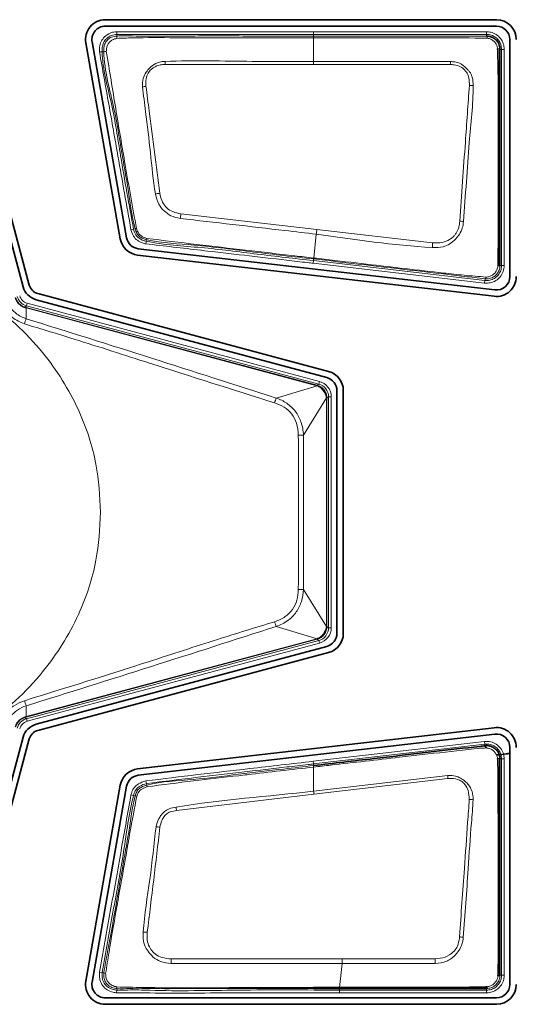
# Model space of a CAD drawing. Header units: millimetres. Extents: x 0 to 1118, y 0 to 864.
# Tile 28 of 172: x 253.39 to 258.06, y 352.27 to 361.52. Entities that reach past the tile are written whole.
import ezdxf

# ---------------------------------------------------------------- set-up
doc = ezdxf.new("R2010")
doc.units = ezdxf.units.MM

msp = doc.modelspace()

# ---------------------------------------------------------------- linework, layer by layer
at = {"color": 7, "linetype": 'Continuous', "lineweight": 35}
for p, q in [((257.8722, 361.5186), (254.1982, 361.5186)), ((254.1982, 361.4582), (257.8722, 361.4582)), ((252.7953, 361.3649), (253.4264, 359.0095)), ((253.4847, 359.0251), (252.8535, 361.3805)), ((257.7796, 361.3652), (257.7797, 361.3652)), ((257.9982, 361.3322), (257.9982, 359.1043)), ((254.0148, 361.2999), (254.3393, 359.4596)), ((254.3987, 359.4701), (254.0742, 361.3104)), ((254.5013, 359.3069), (257.8508, 358.9192)), ((257.8577, 358.9791), (254.5082, 359.3668)), ((256.2954, 358.2131), (253.565, 358.9447)), ((253.4459, 358.8176), (253.4556, 358.815)), ((253.5494, 358.8864), (256.2798, 358.1548)), ((256.3732, 358.0331), (256.3732, 355.7514)), ((256.4335, 355.7514), (256.4335, 358.0331)), ((256.2798, 355.6297), (253.5494, 354.8981)), ((253.565, 354.8398), (256.2954, 355.5714)), ((257.8508, 354.8653), (254.5013, 354.4776)), ((253.4264, 354.775), (252.7953, 352.4196)), ((252.8535, 352.404), (253.4847, 354.7594)), ((254.5082, 354.4177), (257.8577, 354.8054)), ((257.7654, 354.696), (257.7654, 354.696)), ((257.7654, 354.696), (257.7747, 354.6746)), ((257.9982, 354.6802), (257.9982, 352.4522)), ((254.3393, 354.3249), (254.0148, 352.4846)), ((254.0742, 352.4741), (254.3987, 354.3144)), ((257.9051, 352.5396), (257.9051, 352.5396)), ((256.1547, 352.4227), (256.1547, 352.4231)), ((256.1547, 352.4149), (256.1547, 352.4227)), ((256.1547, 352.4145), (256.1547, 352.4149)), ((257.8722, 352.3262), (254.1982, 352.3262)), ((254.1982, 352.2659), (257.8722, 352.2659))]:
    msp.add_line(p, q, dxfattribs=at)
at = {"color": 7, "linetype": 'Continuous', "lineweight": 18}
for p, q in [((254.3055, 361.4053), (254.3073, 361.3804)), ((254.3073, 361.3804), (254.3084, 361.3652)), ((256.1547, 361.3805), (256.1547, 361.4055)), ((256.1547, 361.4055), (257.7796, 361.4055)), ((256.1547, 361.3651), (256.1547, 361.3805)), ((257.7796, 361.3805), (256.1547, 361.3805)), ((256.1547, 361.3651), (256.1547, 361.3491)), ((256.1547, 361.1266), (256.1547, 361.3491)), ((257.7796, 361.3805), (257.7796, 361.4055)), ((257.7796, 361.3652), (257.7796, 361.3805)), ((257.9204, 361.2398), (257.9051, 361.2398)), ((257.9204, 359.2081), (257.9204, 361.2398)), ((257.9204, 361.2398), (257.9454, 361.2398)), ((257.9454, 361.2398), (257.9454, 359.2081)), ((254.1433, 361.2167), (254.1683, 361.2175)), ((254.1835, 361.218), (254.1683, 361.2175)), ((256.1547, 361.0986), (256.1547, 361.1266)), ((257.4388, 361.0975), (256.1547, 361.0986)), ((254.9084, 359.6939), (256.1849, 359.5463)), ((254.4394, 359.5436), (254.4636, 359.5501)), ((254.4636, 359.5501), (254.4784, 359.5541)), ((256.1556, 359.2789), (256.1801, 359.5033)), ((256.1849, 359.5463), (257.2725, 359.4214)), ((254.579, 359.4119), (254.5842, 359.4364)), ((254.5874, 359.4514), (254.5842, 359.4364)), ((256.15, 359.2299), (256.1529, 359.2547)), ((257.7607, 359.0435), (256.15, 359.2299)), ((256.1547, 359.2701), (256.1529, 359.2547)), ((256.1529, 359.2547), (257.7635, 359.0683)), ((256.1547, 359.279), (256.1556, 359.2789)), ((256.1547, 359.2701), (256.1547, 359.2704)), ((256.1547, 359.2701), (256.1547, 359.2701)), ((257.9051, 359.2081), (257.9204, 359.2081)), ((257.9204, 359.2081), (257.9454, 359.2081)), ((257.7635, 359.0683), (257.7607, 359.0435)), ((257.7635, 359.0683), (257.7653, 359.0836)), ((253.4586, 358.8302), (253.4459, 358.8176)), ((253.4651, 358.8544), (253.4586, 358.8302)), ((256.2028, 358.0949), (253.4586, 358.8302)), ((253.4651, 358.8544), (256.2093, 358.1191)), ((253.4543, 358.8101), (253.4556, 358.815)), ((253.4543, 358.8101), (253.4549, 358.7089)), ((256.186, 358.0781), (253.4543, 358.8101)), ((253.4556, 358.815), (256.1873, 358.083)), ((255.8042, 357.9627), (256.1872, 358.0778)), ((256.186, 358.0781), (256.1873, 358.083)), ((256.1873, 358.083), (256.2028, 358.0949)), ((256.2093, 358.1191), (256.2028, 358.0949)), ((256.2748, 357.9636), (256.0593, 357.6149)), ((256.2749, 355.8172), (256.2749, 357.9623)), ((256.2749, 357.9623), (256.2799, 357.9623)), ((256.2954, 357.9742), (256.2799, 357.9623)), ((256.2799, 357.9623), (256.2799, 355.8172)), ((256.2954, 355.8053), (256.2954, 357.9742)), ((256.3204, 357.9742), (256.2954, 357.9742)), ((256.3204, 357.9742), (256.3204, 355.8053)), ((256.0593, 357.6149), (256.0593, 356.1645)), ((256.0593, 356.1645), (256.2748, 355.8159)), ((256.1872, 355.7017), (255.8042, 355.8168)), ((256.2749, 355.8172), (256.2799, 355.8172)), ((256.2799, 355.8172), (256.2954, 355.8053)), ((256.3204, 355.8053), (256.2954, 355.8053)), ((253.4543, 354.9694), (256.186, 355.7013)), ((256.1873, 355.6965), (253.4556, 354.9645)), ((253.4586, 354.9492), (256.2028, 355.6845)), ((256.186, 355.7013), (256.1873, 355.6965)), ((256.2028, 355.6845), (256.1873, 355.6965)), ((256.2028, 355.6845), (256.2093, 355.6604)), ((256.2093, 355.6604), (253.4651, 354.9251)), ((253.4549, 355.0706), (253.4543, 354.9694)), ((253.4556, 354.9645), (253.4459, 354.9619)), ((253.4459, 354.9619), (253.4586, 354.9492)), ((253.4543, 354.9694), (253.4556, 354.9645)), ((253.4586, 354.9492), (253.4651, 354.9251)), ((256.15, 354.5496), (257.7608, 354.736)), ((257.7636, 354.7112), (256.1529, 354.5248)), ((257.7636, 354.7112), (257.7608, 354.736)), ((257.7654, 354.696), (257.7636, 354.7112)), ((257.9204, 354.5714), (257.9052, 354.5714)), ((257.9204, 352.5396), (257.9204, 354.5714)), ((257.9204, 354.5714), (257.9454, 354.5714)), ((257.9454, 354.5714), (257.9454, 352.5396)), ((256.1529, 354.5248), (256.15, 354.5496)), ((256.1547, 354.5095), (256.1529, 354.5248)), ((256.1547, 354.5095), (256.1547, 354.5095)), ((256.1547, 354.2701), (256.1547, 354.4952)), ((256.1547, 354.2701), (257.414, 354.4154)), ((257.4162, 354.3868), (256.1584, 354.24)), ((254.5781, 354.3647), (254.5842, 354.3405)), ((254.5842, 354.3405), (254.588, 354.3256)), ((254.4393, 354.2354), (254.4636, 354.2292)), ((254.4784, 354.2254), (254.4636, 354.2292)), ((256.1584, 354.24), (254.8681, 354.088)), ((256.398, 352.4231), (256.4238, 352.6493)), ((256.4238, 352.6923), (257.2964, 352.6923)), ((254.1453, 352.5666), (254.1701, 352.5634)), ((254.1701, 352.5634), (254.1853, 352.5615)), ((257.9051, 352.5396), (257.9204, 352.5396)), ((257.9204, 352.5396), (257.9454, 352.5396)), ((254.3046, 352.374), (254.307, 352.3988)), ((254.3084, 352.4141), (254.307, 352.3988)), ((256.397, 352.4145), (256.397, 352.399)), ((256.397, 352.399), (257.7797, 352.399)), ((256.397, 352.374), (256.397, 352.399)), ((257.7797, 352.374), (256.397, 352.374)), ((257.7797, 352.399), (257.7797, 352.4144)), ((257.7797, 352.399), (257.7797, 352.374))]:
    msp.add_line(p, q, dxfattribs=at)
at = {"color": 7, "linetype": 'Continuous', "lineweight": 18, "flags": 128}
for points in [[(256.1547, 361.3805), (256.1047, 361.3805), (255.9047, 361.3805), (255.1047, 361.3805), (254.9413, 361.3805), (254.3073, 361.3804)], [(256.1547, 361.0986), (256.0547, 361.0986), (255.6547, 361.0986), (255.2547, 361.0987), (254.7608, 361.0986)]]:
    msp.add_lwpolyline(points, dxfattribs=at)
at = {"color": 7, "linetype": 'Continuous', "lineweight": 35, "flags": 128}
msp.add_lwpolyline([(256.397, 352.4145), (256.2759, 352.4145), (256.1547, 352.4145)], dxfattribs=at)
at = {"color": 7, "linetype": 'Continuous', "lineweight": 35}
for centre, radius, start, end in [((254.1982, 361.3322), 0.1863, 90, 190), ((257.8722, 361.3322), 0.1863, 360, 90), ((254.1982, 361.3322), 0.126, 90, 190), ((257.8722, 361.3322), 0.126, 0, 90), ((254.5227, 359.4919), 0.126, 190, 263.39823), ((254.5227, 359.4919), 0.1863, 190, 263.39823), ((257.8722, 359.1043), 0.1863, 263.39823, 360), ((257.8722, 359.1043), 0.126, 263.39823, 0), ((253.5945, 359.0545), 0.174, 195, 255), ((253.5945, 359.0545), 0.1137, 195, 255), ((256.2472, 358.0331), 0.1863, 360, 75), ((256.2472, 358.0331), 0.126, 360, 75), ((256.2472, 355.7514), 0.126, 285, 0), ((256.2472, 355.7514), 0.1863, 285, 0), ((253.5945, 354.73), 0.174, 105, 165), ((253.5945, 354.73), 0.1137, 105, 165), ((257.8722, 354.6802), 0.1863, 0, 96.60177), ((257.8722, 354.6802), 0.126, 0, 96.60177), ((254.5227, 354.2926), 0.1863, 96.60177, 170), ((254.5227, 354.2926), 0.126, 96.60177, 170), ((254.1982, 352.4522), 0.1863, 170, 270), ((254.1982, 352.4522), 0.126, 170, 270), ((257.8722, 352.4522), 0.1863, 270, 0), ((257.8722, 352.4522), 0.126, 270, 0)]:
    msp.add_arc(centre, radius, start, end, dxfattribs=at)
at = {"color": 7, "linetype": 'Continuous', "lineweight": 18}
for centre, radius, start, end in [((254.3784, 361.3511), 0.0714, 168.62354, 186.69081), ((257.7476, 361.347), 0.0368, 356.22231, 29.63386), ((257.8861, 361.2068), 0.038, 60.02566, 93.95286), ((254.2087, 361.0862), 0.1342, 90.28164, 100.80796), ((247.2485, 360.7971), 7.5183, 2.29841, 2.51199), ((263.7594, 360.7952), 6.3278, 177.00854, 177.26148), ((254.6197, 360.5245), 0.3702, 96.12268, 101.16873), ((257.6182, 360.5557), 0.3455, 84.24224, 90.035), ((254.8144, 359.3219), 0.5762, 100.46158, 104.47945), ((259.5297, 359.0215), 4.6699, 171.72138, 172.25325), ((257.4442, 358.8119), 0.8182, 81.69992, 84.18326), ((254.4722, 359.6198), 0.066, 275.42897, 286.14563), ((262.9662, 358.7579), 6.8269, 173.36917, 173.73199), ((254.6583, 359.4474), 0.071, 166.91143, 176.74313), ((273.4377, 358.5147), 16.1906, 176.78956, 176.94185), ((257.8889, 359.24), 0.0358, 266.71983, 296.88187), ((257.7517, 359.1012), 0.0223, 307.56221, 355.84631), ((253.4404, 358.8135), 0.0068, 347.76913, 36.53293), ((253.8874, 358.5351), 0.466, 158.10233, 164.39632), ((256.2016, 358.074), 0.0149, 145.37126, 165.13441), ((256.1816, 357.8058), 0.4087, 157.43042, 164.04401), ((256.2749, 357.9785), 0.0149, 269.86559, 289.62874), ((256.0049, 360.0639), 2.4495, 270.14609, 271.27144), ((256.0049, 353.7156), 2.4495, 88.72856, 89.85391), ((256.1816, 355.9736), 0.4087, 195.95599, 202.56958), ((256.2749, 355.801), 0.0149, 70.37126, 90.13441), ((256.2016, 355.7055), 0.0149, 194.86559, 214.62874), ((253.8874, 355.2444), 0.466, 195.60368, 201.89767), ((253.4404, 354.966), 0.0068, 323.46707, 12.23087), ((257.8854, 354.5366), 0.04, 60.38084, 94.07199), ((253.4013, 354.0805), 4.0267, 4.36251, 4.77013), ((254.677, 354.3339), 0.0894, 185.27598, 195.55671), ((254.4735, 354.1508), 0.0748, 74.17329, 86.1983), ((253.4376, 353.9216), 2.7394, 6.67401, 7.30746), ((257.6092, 353.8401), 0.3515, 82.95233, 88.74507), ((252.8766, 353.7537), 2.0194, 9.52855, 10.42929), ((254.6383, 353.5521), 0.3843, 79.10095, 84.5398), ((254.5303, 352.153), 0.7922, 85.53672, 88.25065), ((257.431, 352.0154), 0.8892, 81.61107, 83.89364), ((272.307, 351.6846), 17.5172, 176.70116, 176.8415), ((220.1395, 351.6886), 37.1705, 1.48103, 1.54738), ((254.206, 352.6052), 0.0484, 244.73212, 264.99151), ((254.3399, 352.4246), 0.0332, 171.85892, 198.43706), ((257.7649, 352.4301), 0.0216, 313.19898, 2.22399)]:
    msp.add_arc(centre, radius, start, end, dxfattribs=at)
for centre, major_axis, ratio, start_param, end_param in [((253.491, 358.951), (0.0884, 0.0884), 0.999878, 2.618082, 3.665103), ((253.491, 358.951), (-0.0707, -0.0707), 0.999797, 5.759674, 6.806696), ((256.1637, 358.0036), (0.044, 0.0646), 0.954922, 0.304434, 0.321769), ((256.1521, 357.9602), (0.0717, 0.1062), 0.972579, 0.306155, 0.32349), ((256.1704, 357.9742), (0.0992, 0.0761), 0.999661, 5.628804, 6.937567), ((256.1704, 357.9742), (0.119, 0.0913), 0.999758, 5.628804, 6.937567), ((256.1971, 357.9602), (0.0738, 0.0258), 0.954922, 5.961416, 5.978751), ((256.1521, 357.9602), (0.1212, 0.0418), 0.972579, 5.959695, 5.97703), ((256.1704, 355.8053), (0.0992, -0.0761), 0.999661, 5.628804, 6.937567), ((256.1704, 355.8053), (0.119, -0.0913), 0.999758, 5.628804, 6.937567), ((256.1971, 355.8193), (0.0738, -0.0258), 0.954922, 0.304434, 0.321769), ((256.1521, 355.8193), (0.1212, -0.0418), 0.972579, 0.306155, 0.32349), ((256.1637, 355.7759), (-0.044, 0.0646), 0.954922, 2.819823, 2.837158), ((256.1521, 355.8193), (-0.0717, 0.1062), 0.972579, 2.818102, 2.835437), ((253.491, 354.8285), (0.0884, -0.0884), 0.999878, 2.618082, 3.665103), ((253.491, 354.8285), (-0.0707, 0.0707), 0.999797, 5.759674, 6.806696)]:
    msp.add_ellipse(centre, major_axis=major_axis, ratio=ratio, start_param=start_param, end_param=end_param, dxfattribs=at)
for points, knots in [([(254.1433, 361.2167), (254.1433, 361.2313), (254.1432, 361.2641), (254.1566, 361.3146), (254.1915, 361.3617), (254.2385, 361.3942), (254.28, 361.4034), (254.3008, 361.405), (254.3055, 361.4053)], [0, 0, 0, 0, 0.156991, 0.351979, 0.549313, 0.775672, 0.949589, 1, 1, 1, 1]), ([(254.3073, 361.3804), (254.3073, 361.3804), (254.2892, 361.3791), (254.2527, 361.3737), (254.2092, 361.3432), (254.1795, 361.3034), (254.1681, 361.2596), (254.1682, 361.2308), (254.1683, 361.2175)], [0, 0, 0, 0, 0.0000623, 0.226257, 0.4486042, 0.6418977, 0.8342191, 1, 1, 1, 1]), ([(254.1835, 361.218), (254.1835, 361.218), (254.1831, 361.2312), (254.1835, 361.2579), (254.1942, 361.2985), (254.2207, 361.3324), (254.2592, 361.3593), (254.2912, 361.3639), (254.3084, 361.3652), (254.3084, 361.3652)], [0, 0, 0, 0, 0.000069, 0.181862, 0.36744, 0.566113, 0.762287, 0.999931, 1, 1, 1, 1]), ([(254.3075, 361.3428), (254.293, 361.3393), (254.2683, 361.3334), (254.2395, 361.3113), (254.22, 361.2863), (254.2098, 361.2546), (254.2086, 361.2324), (254.208, 361.2204)], [0, 0, 0, 0, 0.254503, 0.434183, 0.616241, 0.792354, 1, 1, 1, 1]), ([(254.3055, 361.4053), (254.5174, 361.4054), (254.9413, 361.4055), (255.5577, 361.4055), (255.9621, 361.4055), (256.1547, 361.4055)], [0, 0, 0, 0, 0.343799, 0.687599, 1, 1, 1, 1]), ([(256.1547, 361.3491), (256.1214, 361.3491), (255.9547, 361.3491), (255.5214, 361.3494), (254.9871, 361.3474), (254.5379, 361.3516), (254.3556, 361.3446), (254.3075, 361.3428)], [0, 0, 0, 0, 0.054134, 0.270669, 0.70374, 0.921922, 1, 1, 1, 1]), ([(254.3084, 361.3652), (254.3084, 361.3652), (254.3562, 361.3686), (254.5891, 361.3597), (255.0057, 361.3672), (255.5734, 361.3645), (255.9564, 361.3649), (256.1547, 361.3651)], [0, 0, 0, 0, 0.0000081, 0.0779221, 0.3775579, 0.6777591, 1, 1, 1, 1]), ([(256.1547, 361.3651), (256.3432, 361.3651), (256.5873, 361.3651), (256.9797, 361.3651), (257.3328, 361.3651), (257.6304, 361.3652), (257.7796, 361.3652)], [0, 0, 0, 0, 0.348076, 0.450575, 0.724495, 1, 1, 1, 1]), ([(257.7843, 361.3446), (257.6335, 361.3465), (257.3344, 361.3504), (256.8869, 361.3488), (256.4944, 361.3492), (256.2504, 361.3491), (256.1547, 361.3491)], [0, 0, 0, 0, 0.277616, 0.55073, 0.823865, 1, 1, 1, 1]), ([(257.7796, 361.4055), (257.7925, 361.4046), (257.8239, 361.4024), (257.8708, 361.3818), (257.9125, 361.3439), (257.9402, 361.2944), (257.9437, 361.2578), (257.9454, 361.2398)], [0, 0, 0, 0, 0.148542, 0.362996, 0.577594, 0.792489, 1, 1, 1, 1]), ([(257.9204, 361.2398), (257.919, 361.2551), (257.916, 361.2862), (257.8925, 361.3282), (257.8571, 361.3604), (257.8172, 361.3779), (257.7905, 361.3797), (257.7796, 361.3805)], [0, 0, 0, 0, 0.2075249, 0.4224057, 0.6369646, 0.8513744, 1, 1, 1, 1]), ([(257.8835, 361.2448), (257.8814, 361.2552), (257.8772, 361.2763), (257.8596, 361.3044), (257.8353, 361.3268), (257.8091, 361.3407), (257.7913, 361.3435), (257.7843, 361.3446)], [0, 0, 0, 0, 0.209213, 0.424915, 0.643298, 0.861018, 1, 1, 1, 1]), ([(254.4394, 359.5436), (254.3986, 359.774), (254.329, 360.1671), (254.2315, 360.725), (254.1728, 361.0522), (254.1433, 361.2167)], [0, 0, 0, 0, 0.413035, 0.70499, 1, 1, 1, 1]), ([(254.1683, 361.2175), (254.1683, 361.2175), (254.1737, 361.0516), (254.2673, 360.7293), (254.3495, 360.1717), (254.4215, 359.7796), (254.4636, 359.5501)], [0, 0, 0, 0, 0.0000089, 0.2939523, 0.5868623, 1, 1, 1, 1]), ([(254.4784, 359.5541), (254.4784, 359.5541), (254.4413, 359.6928), (254.4202, 359.8942), (254.3506, 360.269), (254.2926, 360.6841), (254.1896, 361.0361), (254.1835, 361.218), (254.1835, 361.218)], [0, 0, 0, 0, 0.0000089, 0.2548813, 0.3576267, 0.6767907, 0.9999911, 1, 1, 1, 1]), ([(254.208, 361.2204), (254.2228, 361.1309), (254.2525, 360.952), (254.3104, 360.5955), (254.388, 360.13), (254.4551, 359.7547), (254.4906, 359.5564)], [0, 0, 0, 0, 0.1611692, 0.3222928, 0.6419194, 1, 1, 1, 1]), ([(254.7596, 361.1266), (254.7598, 361.1266), (255.0325, 361.1385), (255.4978, 361.1232), (255.9626, 361.1256), (256.1547, 361.1266)], [0, 0, 0, 0, 0.000392, 0.586904, 1, 1, 1, 1]), ([(254.548, 360.8877), (254.5478, 360.9146), (254.5475, 360.9633), (254.5786, 361.0231), (254.6108, 361.0625), (254.6504, 361.0974), (254.6999, 361.1219), (254.7417, 361.1252), (254.7596, 361.1266)], [0, 0, 0, 0, 0.2230037, 0.4033897, 0.550618, 0.6497952, 0.8501196, 1, 1, 1, 1]), ([(254.7608, 361.0986), (254.7447, 361.0976), (254.7074, 361.0952), (254.6626, 361.076), (254.6241, 361.0494), (254.596, 361.014), (254.5775, 360.9585), (254.5792, 360.9161), (254.5802, 360.8926)], [0, 0, 0, 0, 0.152632, 0.353534, 0.453266, 0.597218, 0.776209, 1, 1, 1, 1]), ([(256.1547, 361.1266), (256.2404, 361.1267), (256.6689, 361.127), (257.0974, 361.1262), (257.4402, 361.1254)], [0, 0, 0, 0, 0.199885, 1, 1, 1, 1]), ([(257.618, 360.9012), (257.6179, 360.9241), (257.6176, 360.9635), (257.602, 361.0096), (257.5752, 361.0466), (257.5374, 361.0808), (257.4839, 361.0951), (257.4513, 361.0969), (257.4388, 361.0975)], [0, 0, 0, 0, 0.226459, 0.389111, 0.469736, 0.677982, 0.876922, 1, 1, 1, 1]), ([(257.4402, 361.1254), (257.4404, 361.1254), (257.4537, 361.1247), (257.4846, 361.1224), (257.5211, 361.1132), (257.5621, 361.0887), (257.5905, 361.0605), (257.6255, 361.0235), (257.6392, 360.9963), (257.6514, 360.9529), (257.6522, 360.9247), (257.6529, 360.8994)], [0, 0, 0, 0, 0.0019133, 0.1143382, 0.2675488, 0.319965, 0.5270556, 0.6107238, 0.7580582, 0.7826672, 1, 1, 1, 1]), ([(254.6703, 359.8798), (254.6702, 359.8803), (254.6464, 360.0089), (254.6261, 360.2688), (254.5815, 360.6036), (254.5572, 360.8097), (254.548, 360.8877)], [0, 0, 0, 0, 0.001469, 0.385805, 0.767703, 1, 1, 1, 1]), ([(254.5802, 360.8926), (254.5903, 360.815), (254.6171, 360.6094), (254.6601, 360.2748), (254.6932, 360.0174), (254.7098, 359.8885)], [0, 0, 0, 0, 0.232386, 0.615425, 1, 1, 1, 1]), ([(257.5272, 359.6259), (257.536, 359.7497), (257.5537, 359.9974), (257.5843, 360.4227), (257.6055, 360.7236), (257.618, 360.9012)], [0, 0, 0, 0, 0.290819, 0.581537, 1, 1, 1, 1]), ([(257.6529, 360.8994), (257.6529, 360.8991), (257.6539, 360.7205), (257.6161, 360.4195), (257.5903, 359.9935), (257.5717, 359.7456), (257.5624, 359.6215)], [0, 0, 0, 0, 0.00076, 0.418996, 0.709074, 1, 1, 1, 1]), ([(254.9024, 359.651), (254.9022, 359.651), (254.8722, 359.6554), (254.8165, 359.6704), (254.7486, 359.7194), (254.6926, 359.7874), (254.6783, 359.8467), (254.6703, 359.8798)], [0, 0, 0, 0, 0.001708, 0.259964, 0.483259, 0.711212, 1, 1, 1, 1]), ([(254.7098, 359.8885), (254.7165, 359.8591), (254.7283, 359.808), (254.7729, 359.7466), (254.8346, 359.7091), (254.8823, 359.6993), (254.9084, 359.6939)], [0, 0, 0, 0, 0.298081, 0.517996, 0.735793, 1, 1, 1, 1]), ([(256.1801, 359.5033), (256.082, 359.5146), (255.6561, 359.5639), (255.2302, 359.6131), (254.9024, 359.651)], [0, 0, 0, 0, 0.230284, 1, 1, 1, 1]), ([(257.5624, 359.6215), (257.5623, 359.6213), (257.5601, 359.6011), (257.5543, 359.5589), (257.5311, 359.51), (257.5039, 359.4755), (257.4796, 359.4488), (257.4433, 359.4161), (257.4053, 359.3947), (257.3446, 359.377), (257.3049, 359.3778), (257.2702, 359.3784)], [0, 0, 0, 0, 0.001259, 0.143959, 0.299696, 0.377139, 0.45519, 0.553862, 0.722719, 0.757762, 1, 1, 1, 1]), ([(257.2725, 359.4214), (257.3036, 359.4203), (257.3592, 359.4184), (257.4225, 359.4454), (257.4598, 359.472), (257.4812, 359.4944), (257.5023, 359.5257), (257.5208, 359.5698), (257.5251, 359.6072), (257.5272, 359.6259)], [0, 0, 0, 0, 0.248655, 0.445661, 0.542881, 0.619011, 0.695163, 0.848449, 1, 1, 1, 1]), ([(254.579, 359.4119), (254.5681, 359.4144), (254.5399, 359.4208), (254.4981, 359.4429), (254.458, 359.4854), (254.446, 359.523), (254.4394, 359.5436)], [0, 0, 0, 0, 0.1640922, 0.4247134, 0.6851694, 1, 1, 1, 1]), ([(254.4636, 359.5501), (254.4636, 359.5501), (254.4685, 359.5319), (254.4797, 359.4993), (254.5137, 359.4629), (254.5498, 359.4441), (254.5742, 359.4386), (254.5842, 359.4364)], [0, 0, 0, 0, 0.0000851, 0.3202556, 0.5739194, 0.8264958, 1, 1, 1, 1]), ([(254.5874, 359.4514), (254.5874, 359.4514), (254.5752, 359.454), (254.5505, 359.4598), (254.5181, 359.48), (254.4913, 359.5116), (254.4825, 359.5389), (254.4784, 359.5541), (254.4784, 359.5541)], [0, 0, 0, 0, 0.000094, 0.235606, 0.472383, 0.703877, 0.999906, 1, 1, 1, 1]), ([(254.4906, 359.5564), (254.4955, 359.5422), (254.5039, 359.5183), (254.5281, 359.4916), (254.5553, 359.4727), (254.5773, 359.4667), (254.5891, 359.4635)], [0, 0, 0, 0, 0.312993, 0.525768, 0.743338, 1, 1, 1, 1]), ([(257.2702, 359.3784), (257.2698, 359.3785), (256.9045, 359.3975), (256.5421, 359.4504), (256.1801, 359.5033)], [0, 0, 0, 0, 0.00107, 1, 1, 1, 1]), ([(254.1547, 356.8897), (254.1459, 357.041), (254.1267, 357.3714), (253.9518, 357.8909), (253.6122, 358.4369), (253.0598, 358.9395), (252.3077, 359.302), (251.4297, 359.4351), (250.5518, 359.302), (249.7994, 358.9395), (249.2478, 358.4369), (248.906, 357.8909), (248.7375, 357.3714), (248.6897, 356.8897), (248.7375, 356.4081), (248.906, 355.8885), (249.2478, 355.3426), (249.7994, 354.84), (250.5518, 354.4775), (251.4297, 354.3444), (252.3077, 354.4775), (253.0598, 354.84), (253.6122, 355.3426), (253.9518, 355.8885), (254.1267, 356.4081), (254.1459, 356.7385), (254.1547, 356.8897)], [0, 0, 0, 0, 0.027672, 0.060454, 0.099202, 0.144378, 0.19539, 0.25, 0.30461, 0.355622, 0.400798, 0.439546, 0.472328, 0.5, 0.527672, 0.560454, 0.599202, 0.644378, 0.69539, 0.75, 0.80461, 0.855622, 0.900798, 0.939546, 0.972328, 1, 1, 1, 1]), ([(256.15, 359.2299), (256.1335, 359.2318), (256.0507, 359.2414), (255.703, 359.2817), (255.368, 359.3201), (254.9272, 359.3717), (254.7512, 359.392), (254.579, 359.4119)], [0, 0, 0, 0, 0.0316145, 0.1580726, 0.6639049, 0.6712304, 1, 1, 1, 1]), ([(254.5842, 359.4364), (254.5842, 359.4364), (254.7529, 359.4003), (255.104, 359.3839), (255.6253, 359.3138), (255.977, 359.2744), (256.1529, 359.2547)], [0, 0, 0, 0, 0.000009, 0.327782, 0.663882, 1, 1, 1, 1]), ([(256.1547, 359.2701), (255.9677, 359.2909), (255.5939, 359.3327), (255.0732, 359.4038), (254.7339, 359.4202), (254.5874, 359.4514), (254.5874, 359.4514)], [0, 0, 0, 0, 0.357597, 0.715194, 0.9999905, 1, 1, 1, 1]), ([(254.5891, 359.4635), (254.7447, 359.4442), (255.0537, 359.406), (255.5167, 359.3532), (255.8829, 359.3105), (256.0956, 359.2858), (256.1547, 359.279)], [0, 0, 0, 0, 0.298328, 0.592531, 0.886701, 1, 1, 1, 1]), ([(256.1547, 359.279), (256.1547, 359.2765), (256.1547, 359.2723), (256.1547, 359.271), (256.1547, 359.2704)], [0, 0, 0, 0, 0.604654, 1, 1, 1, 1]), ([(257.7653, 359.0836), (257.7653, 359.0836), (257.7005, 359.0913), (257.5682, 359.1063), (257.1796, 359.1517), (256.7078, 359.206), (256.3017, 359.2531), (256.1547, 359.2701)], [0, 0, 0, 0, 0.000008, 0.122721, 0.243421, 0.72623, 1, 1, 1, 1]), ([(256.1556, 359.2789), (256.1888, 359.2751), (256.3543, 359.2559), (256.7607, 359.2087), (257.1987, 359.1581), (257.5725, 359.1157), (257.7057, 359.1051), (257.7739, 359.0996)], [0, 0, 0, 0, 0.0614112, 0.3070562, 0.7537009, 0.8737981, 1, 1, 1, 1]), ([(257.9454, 359.2081), (257.9435, 359.1889), (257.9396, 359.1511), (257.9102, 359.1012), (257.8679, 359.0642), (257.8156, 359.0424), (257.7787, 359.0431), (257.7607, 359.0435)], [0, 0, 0, 0, 0.206408, 0.406181, 0.606089, 0.806512, 1, 1, 1, 1]), ([(257.7635, 359.0683), (257.7635, 359.0683), (257.7787, 359.0666), (257.8103, 359.0681), (257.8545, 359.0857), (257.8906, 359.1174), (257.9155, 359.1596), (257.9188, 359.1918), (257.9204, 359.2081)], [0, 0, 0, 0, 0.0000687, 0.1935414, 0.3939331, 0.5937867, 0.7935412, 1, 1, 1, 1]), ([(257.9051, 359.2081), (257.9051, 359.2081), (257.9051, 359.193), (257.8998, 359.1638), (257.8779, 359.1263), (257.8459, 359.0988), (257.8068, 359.0833), (257.7788, 359.082), (257.7653, 359.0836), (257.7653, 359.0836)], [0, 0, 0, 0, 0.000071, 0.215696, 0.41149, 0.608655, 0.804784, 0.999923, 1, 1, 1, 1]), ([(257.7739, 359.0996), (257.7846, 359.1008), (257.8062, 359.1033), (257.8356, 359.1181), (257.8601, 359.1399), (257.879, 359.1691), (257.8841, 359.192), (257.8869, 359.2043)], [0, 0, 0, 0, 0.191842, 0.387343, 0.580434, 0.776139, 1, 1, 1, 1]), ([(253.2469, 358.915), (253.2469, 358.915), (253.2563, 358.8866), (253.2857, 358.8287), (253.356, 358.7544), (253.42, 358.72), (253.4549, 358.7089), (253.4549, 358.7089)], [0, 0, 0, 0, 0.00005, 0.297674, 0.635276, 0.99995, 1, 1, 1, 1]), ([(253.4385, 358.6605), (253.3992, 358.6774), (253.3237, 358.7099), (253.2412, 358.7975), (253.2127, 358.8656), (253.1993, 358.8976)], [0, 0, 0, 0, 0.36574, 0.701782, 1, 1, 1, 1]), ([(253.4471, 358.8121), (253.4441, 358.8129), (253.4277, 358.8176), (253.3989, 358.833), (253.3673, 358.8654), (253.3571, 358.8933), (253.352, 358.9071)], [0, 0, 0, 0, 0.066348, 0.367276, 0.687028, 1, 1, 1, 1]), ([(253.3575, 358.9059), (253.3623, 358.893), (253.3718, 358.8672), (253.4012, 358.8371), (253.4278, 358.8228), (253.4431, 358.8184), (253.4459, 358.8176)], [0, 0, 0, 0, 0.315839, 0.630493, 0.931818, 1, 1, 1, 1]), ([(253.4543, 358.8101), (253.4543, 358.8101), (253.4519, 358.8108), (253.4495, 358.8114), (253.4471, 358.8121)], [0, 0, 0, 0, 0.001998, 1, 1, 1, 1]), ([(255.7886, 357.9182), (255.3963, 358.0421), (254.7679, 358.2406), (253.9872, 358.4935), (253.5942, 358.6131), (253.4385, 358.6605)], [0, 0, 0, 0, 0.50095, 0.80236, 1, 1, 1, 1]), ([(253.4549, 358.7089), (253.8472, 358.5859), (254.6317, 358.34), (255.4133, 358.0885), (255.8042, 357.9627)], [0, 0, 0, 0, 0.499906, 1, 1, 1, 1]), ([(256.2748, 357.9636), (256.2748, 357.9636), (256.2737, 357.9737), (256.2681, 357.9964), (256.2504, 358.0296), (256.2224, 358.0593), (256.1994, 358.073), (256.1872, 358.0778), (256.1872, 358.0778)], [0, 0, 0, 0, 0.0000988, 0.2050229, 0.4686569, 0.7352061, 0.9999012, 1, 1, 1, 1]), ([(256.1894, 358.0824), (256.2026, 358.0772), (256.2289, 358.0667), (256.2586, 358.0357), (256.2765, 358.0003), (256.2788, 357.9755), (256.2799, 357.9645)], [0, 0, 0, 0, 0.267205, 0.530926, 0.792194, 1, 1, 1, 1]), ([(256.0112, 357.6143), (256.0081, 357.6522), (256.0025, 357.7225), (255.9533, 357.815), (255.8805, 357.8831), (255.8194, 357.9065), (255.7886, 357.9182)], [0, 0, 0, 0, 0.2784326, 0.5177233, 0.7577167, 1, 1, 1, 1]), ([(255.8042, 357.9627), (255.8042, 357.9627), (255.8389, 357.951), (255.9062, 357.9185), (255.9885, 357.8411), (256.0442, 357.7366), (256.0578, 357.6571), (256.0593, 357.6149), (256.0593, 357.6149)], [0, 0, 0, 0, 0.000033, 0.240706, 0.482945, 0.724319, 0.999967, 1, 1, 1, 1]), ([(256.0112, 356.1651), (256.0113, 356.1985), (256.0121, 356.3651), (256.0136, 356.8482), (256.0122, 357.2979), (256.0112, 357.6143)], [0, 0, 0, 0, 0.0690018, 0.3450106, 1, 1, 1, 1]), ([(255.7886, 355.8613), (255.8234, 355.8749), (255.8882, 355.9003), (255.9602, 355.9742), (256.0038, 356.0643), (256.0086, 356.1307), (256.0112, 356.1651)], [0, 0, 0, 0, 0.274606, 0.510484, 0.746024, 1, 1, 1, 1]), ([(256.0593, 356.1645), (256.0593, 356.1645), (256.0579, 356.1261), (256.046, 356.0511), (255.9963, 355.9494), (255.9147, 355.866), (255.8436, 355.83), (255.8042, 355.8168), (255.8042, 355.8168)], [0, 0, 0, 0, 0.000033, 0.25119, 0.488485, 0.726814, 0.999967, 1, 1, 1, 1]), ([(253.4385, 355.119), (253.8306, 355.2406), (254.4376, 355.4287), (255.2158, 355.6852), (255.6097, 355.8063), (255.7886, 355.8613)], [0, 0, 0, 0, 0.499028, 0.772399, 1, 1, 1, 1]), ([(255.8042, 355.8168), (255.4133, 355.691), (254.6317, 355.4395), (253.8472, 355.1935), (253.4549, 355.0706)], [0, 0, 0, 0, 0.500078, 1, 1, 1, 1]), ([(256.1872, 355.7017), (256.1872, 355.7017), (256.1984, 355.7061), (256.2206, 355.7189), (256.2485, 355.7472), (256.2674, 355.7809), (256.2736, 355.8048), (256.2748, 355.8159), (256.2748, 355.8159)], [0, 0, 0, 0, 0.000099, 0.243996, 0.508611, 0.774308, 0.999901, 1, 1, 1, 1]), ([(256.2799, 355.815), (256.2786, 355.8029), (256.276, 355.7769), (256.2566, 355.741), (256.2269, 355.7116), (256.2016, 355.7018), (256.1894, 355.697)], [0, 0, 0, 0, 0.2283788, 0.4915035, 0.7534326, 1, 1, 1, 1]), ([(253.1993, 354.8818), (253.2169, 354.9216), (253.2502, 354.9969), (253.3387, 355.0784), (253.4065, 355.106), (253.4385, 355.119)], [0, 0, 0, 0, 0.371944, 0.704128, 1, 1, 1, 1]), ([(253.4549, 355.0706), (253.4549, 355.0706), (253.4267, 355.0616), (253.369, 355.0331), (253.2939, 354.9636), (253.2586, 354.8999), (253.2469, 354.8645), (253.2469, 354.8645)], [0, 0, 0, 0, 0.00005, 0.294628, 0.628272, 0.99995, 1, 1, 1, 1]), ([(253.352, 354.8724), (253.3529, 354.8753), (253.3576, 354.8918), (253.373, 354.9205), (253.4053, 354.9521), (253.4333, 354.9623), (253.4471, 354.9674)], [0, 0, 0, 0, 0.066348, 0.367276, 0.687028, 1, 1, 1, 1]), ([(253.4459, 354.9619), (253.433, 354.9572), (253.4072, 354.9477), (253.3771, 354.9183), (253.3628, 354.8917), (253.3583, 354.8764), (253.3575, 354.8735)], [0, 0, 0, 0, 0.315839, 0.630493, 0.931818, 1, 1, 1, 1]), ([(253.4471, 354.9674), (253.4495, 354.9681), (253.4519, 354.9687), (253.4543, 354.9694), (253.4543, 354.9694)], [0, 0, 0, 0, 0.998002, 1, 1, 1, 1]), ([(257.7747, 354.6746), (257.7555, 354.6741), (257.6999, 354.6725), (257.5011, 354.6479), (257.2492, 354.621), (256.818, 354.5712), (256.4771, 354.5322), (256.2081, 354.5013), (256.1547, 354.4952)], [0, 0, 0, 0, 0.035429, 0.102333, 0.368564, 0.501706, 0.901071, 1, 1, 1, 1]), ([(257.7608, 354.736), (257.7804, 354.7362), (257.8187, 354.7367), (257.8717, 354.7128), (257.9131, 354.6747), (257.9404, 354.6254), (257.9438, 354.5891), (257.9454, 354.5714)], [0, 0, 0, 0, 0.209345, 0.409215, 0.609199, 0.809715, 1, 1, 1, 1]), ([(257.9204, 354.5714), (257.919, 354.5864), (257.9161, 354.6173), (257.893, 354.6592), (257.8578, 354.6915), (257.8128, 354.7118), (257.7803, 354.7114), (257.7636, 354.7112)], [0, 0, 0, 0, 0.190329, 0.390812, 0.590745, 0.790603, 1, 1, 1, 1]), ([(257.8825, 354.5765), (257.8805, 354.5868), (257.8763, 354.6074), (257.8593, 354.6347), (257.836, 354.6562), (257.8071, 354.6713), (257.7857, 354.6735), (257.7747, 354.6746)], [0, 0, 0, 0, 0.196747, 0.396314, 0.594795, 0.793198, 1, 1, 1, 1]), ([(254.5781, 354.3647), (254.7404, 354.3847), (255.0652, 354.4247), (255.5894, 354.4845), (255.951, 354.5265), (256.15, 354.5496)], [0, 0, 0, 0, 0.310081, 0.620158, 1, 1, 1, 1]), ([(256.1529, 354.5248), (256.1363, 354.5228), (256.0536, 354.5133), (255.8383, 354.4884), (255.4933, 354.4483), (255.053, 354.398), (254.7455, 354.3603), (254.5842, 354.3405)], [0, 0, 0, 0, 0.031656, 0.158282, 0.411533, 0.691401, 1, 1, 1, 1]), ([(254.588, 354.3256), (254.588, 354.3256), (254.7298, 354.3618), (255.0219, 354.3706), (255.4492, 354.4299), (255.8266, 354.4712), (256.0616, 354.4986), (256.1547, 354.5095)], [0, 0, 0, 0, 0.00001, 0.278384, 0.550027, 0.821735, 1, 1, 1, 1]), ([(256.1547, 354.4952), (256.1547, 354.4952), (255.9469, 354.4723), (255.7125, 354.4445), (255.3361, 354.401), (255.0221, 354.3666), (254.7357, 354.3289), (254.5909, 354.3099)], [0, 0, 0, 0, 0.00001, 0.3983, 0.449701, 0.721811, 1, 1, 1, 1]), ([(256.1547, 354.5095), (256.1547, 354.5087), (256.1547, 354.5072), (256.1547, 354.5), (256.1547, 354.4957), (256.1547, 354.4952)], [0, 0, 0, 0, 0.49909, 0.942114, 1, 1, 1, 1]), ([(257.414, 354.4154), (257.4141, 354.4154), (257.4209, 354.4158), (257.452, 354.4176), (257.4852, 354.4125), (257.5252, 354.3974), (257.5561, 354.3794), (257.6022, 354.3427), (257.6409, 354.2858), (257.653, 354.2286), (257.6525, 354.1961), (257.6523, 354.1889)], [0, 0, 0, 0, 0.001347, 0.054783, 0.25102, 0.264576, 0.400928, 0.539476, 0.736893, 0.941814, 1, 1, 1, 1]), ([(257.6169, 354.1915), (257.6156, 354.22), (257.6132, 354.2702), (257.5817, 354.328), (257.5451, 354.3638), (257.4964, 354.3843), (257.452, 354.3894), (257.4226, 354.3873), (257.4162, 354.3868)], [0, 0, 0, 0, 0.26184, 0.460052, 0.594473, 0.72855, 0.940791, 1, 1, 1, 1]), ([(254.4393, 354.2354), (254.4416, 354.2438), (254.4484, 354.2682), (254.4689, 354.3058), (254.5144, 354.3442), (254.5542, 354.357), (254.5781, 354.3647)], [0, 0, 0, 0, 0.129453, 0.379353, 0.628058, 1, 1, 1, 1]), ([(254.5842, 354.3405), (254.5842, 354.3405), (254.5627, 354.335), (254.528, 354.3222), (254.4886, 354.2898), (254.4713, 354.2576), (254.4656, 354.2367), (254.4636, 354.2292)], [0, 0, 0, 0, 0.000086, 0.384562, 0.625657, 0.864938, 1, 1, 1, 1]), ([(254.4784, 354.2254), (254.4784, 354.2254), (254.4801, 354.232), (254.4857, 354.2519), (254.5019, 354.2821), (254.5392, 354.3099), (254.5694, 354.3209), (254.588, 354.3256), (254.588, 354.3256)], [0, 0, 0, 0, 0.000095, 0.130179, 0.395684, 0.633012, 0.999905, 1, 1, 1, 1]), ([(254.5909, 354.3099), (254.5742, 354.3039), (254.5478, 354.2946), (254.5204, 354.273), (254.5105, 354.2595), (254.507, 354.2539), (254.507, 354.2539)], [0, 0, 0, 0, 0.514087, 0.807932, 0.999855, 1, 1, 1, 1]), ([(254.1453, 352.5666), (254.1787, 352.7567), (254.2454, 353.1369), (254.3437, 353.6931), (254.4083, 354.0593), (254.4393, 354.2354)], [0, 0, 0, 0, 0.3416635, 0.6833271, 1, 1, 1, 1]), ([(254.4636, 354.2292), (254.4636, 354.2292), (254.4192, 354.0566), (254.375, 353.6866), (254.2683, 353.1333), (254.2028, 352.7532), (254.1701, 352.5634)], [0, 0, 0, 0, 0.000009, 0.316104, 0.658395, 1, 1, 1, 1]), ([(254.1853, 352.5615), (254.1853, 352.5615), (254.194, 352.628), (254.2601, 352.9543), (254.3289, 353.3961), (254.4221, 353.8831), (254.4496, 354.1131), (254.4784, 354.2254), (254.4784, 354.2254)], [0, 0, 0, 0, 0.000009, 0.119309, 0.590299, 0.794033, 0.999991, 1, 1, 1, 1]), ([(254.4939, 354.2227), (254.4724, 354.1087), (254.4296, 353.8819), (254.3454, 353.3931), (254.2633, 352.9529), (254.2121, 352.6238), (254.2017, 352.557)], [0, 0, 0, 0, 0.205801, 0.409336, 0.880013, 1, 1, 1, 1]), ([(254.507, 354.2539), (254.507, 354.2539), (254.5048, 354.2498), (254.4995, 354.2398), (254.4959, 354.2291), (254.4939, 354.2227)], [0, 0, 0, 0, 0.000443, 0.40961, 1, 1, 1, 1]), ([(254.8626, 354.1193), (254.8629, 354.1193), (255.2905, 354.1912), (255.7248, 354.2166), (256.1547, 354.2701), (256.1547, 354.2701)], [0, 0, 0, 0, 0.0006345, 0.9999885, 1, 1, 1, 1]), ([(257.5256, 352.8996), (257.5404, 353.114), (257.5652, 353.4729), (257.5967, 353.9032), (257.6118, 354.1193), (257.6169, 354.1915)], [0, 0, 0, 0, 0.496898, 0.831901, 1, 1, 1, 1]), ([(254.6749, 353.9347), (254.6749, 353.935), (254.6798, 353.9593), (254.6909, 353.9955), (254.7206, 354.0414), (254.7509, 354.0784), (254.8012, 354.1083), (254.8406, 354.1153), (254.8626, 354.1193)], [0, 0, 0, 0, 0.00355, 0.262469, 0.393053, 0.580016, 0.764405, 1, 1, 1, 1]), ([(257.6523, 354.1889), (257.6523, 354.1887), (257.6508, 354.1157), (257.6293, 353.8995), (257.6028, 353.4685), (257.5765, 353.1097), (257.5607, 352.8951)], [0, 0, 0, 0, 0.000487, 0.169203, 0.503155, 1, 1, 1, 1]), ([(254.8681, 354.088), (254.848, 354.0845), (254.8142, 354.0786), (254.7699, 354.0563), (254.7452, 354.0252), (254.7235, 353.9833), (254.716, 353.9511), (254.711, 353.9295)], [0, 0, 0, 0, 0.250201, 0.42051, 0.594738, 0.728296, 1, 1, 1, 1]), ([(254.5545, 352.9449), (254.5545, 352.9452), (254.5665, 353.1112), (254.6208, 353.4401), (254.6568, 353.7698), (254.6749, 353.9347)], [0, 0, 0, 0, 0.000827, 0.500349, 1, 1, 1, 1]), ([(254.711, 353.9295), (254.692, 353.7653), (254.6542, 353.4366), (254.6127, 353.1075), (254.5919, 352.9429)], [0, 0, 0, 0, 0.499577, 1, 1, 1, 1]), ([(254.8165, 352.6497), (254.8161, 352.6498), (254.7826, 352.6519), (254.7215, 352.6599), (254.6578, 352.6992), (254.6153, 352.7442), (254.5785, 352.7922), (254.5505, 352.8636), (254.5531, 352.9169), (254.5545, 352.9449)], [0, 0, 0, 0, 0.002459, 0.2262496, 0.4061638, 0.4951175, 0.6432274, 0.8127032, 1, 1, 1, 1]), ([(254.5919, 352.9429), (254.5904, 352.9176), (254.5877, 352.8707), (254.6087, 352.8075), (254.637, 352.7636), (254.6771, 352.729), (254.7355, 352.6997), (254.7885, 352.6952), (254.8189, 352.6926)], [0, 0, 0, 0, 0.194137, 0.3600271, 0.5059452, 0.5922495, 0.7664029, 1, 1, 1, 1]), ([(257.2964, 352.6923), (257.3282, 352.696), (257.3905, 352.7031), (257.4489, 352.7405), (257.486, 352.7775), (257.5118, 352.8187), (257.5217, 352.8657), (257.5251, 352.8954), (257.5256, 352.8996)], [0, 0, 0, 0, 0.27801, 0.544223, 0.585457, 0.737591, 0.962688, 1, 1, 1, 1]), ([(257.5607, 352.8951), (257.5607, 352.8949), (257.5602, 352.8905), (257.5561, 352.8574), (257.5411, 352.8047), (257.5102, 352.7583), (257.4748, 352.7154), (257.4416, 352.6901), (257.3773, 352.6583), (257.3345, 352.6535), (257.2976, 352.6493)], [0, 0, 0, 0, 0.001548, 0.034178, 0.254052, 0.411597, 0.454822, 0.677529, 0.721807, 1, 1, 1, 1]), ([(256.4238, 352.6493), (256.4238, 352.6493), (256.3328, 352.6493), (255.797, 352.65), (255.2612, 352.6499), (254.8165, 352.6497)], [0, 0, 0, 0, 0.000009, 0.169835, 1, 1, 1, 1]), ([(254.8189, 352.6926), (255.2629, 352.6927), (255.7978, 352.6928), (256.3328, 352.6924), (256.4238, 352.6923)], [0, 0, 0, 0, 0.829941, 1, 1, 1, 1]), ([(257.2976, 352.6493), (257.2974, 352.6493), (257.2786, 352.6488), (257.1876, 352.6501), (257.0245, 352.6492), (256.752, 352.6492), (256.5517, 352.6492), (256.4239, 352.6493)], [0, 0, 0, 0, 0.000687, 0.06449, 0.312291, 0.560873, 1, 1, 1, 1]), ([(254.3046, 352.374), (254.2934, 352.3754), (254.2623, 352.3796), (254.215, 352.3982), (254.1699, 352.4393), (254.1461, 352.4917), (254.142, 352.5366), (254.1445, 352.5598), (254.1453, 352.5666)], [0, 0, 0, 0, 0.1195402, 0.3330762, 0.5277627, 0.7523474, 0.9274715, 1, 1, 1, 1]), ([(254.1701, 352.5634), (254.1701, 352.5634), (254.1675, 352.5434), (254.1678, 352.5044), (254.1907, 352.4544), (254.2288, 352.4196), (254.2696, 352.4038), (254.2969, 352.4002), (254.307, 352.3988)], [0, 0, 0, 0, 0.000062, 0.249313, 0.47095, 0.659493, 0.874811, 1, 1, 1, 1]), ([(254.3084, 352.4141), (254.3084, 352.4141), (254.3045, 352.4145), (254.2841, 352.417), (254.2528, 352.4253), (254.2189, 352.4473), (254.195, 352.4787), (254.182, 352.5188), (254.1836, 352.5481), (254.1853, 352.5615), (254.1853, 352.5615)], [0, 0, 0, 0, 0.0000686, 0.0545361, 0.2829286, 0.4372074, 0.6008171, 0.8154354, 0.9999314, 1, 1, 1, 1]), ([(254.2017, 352.557), (254.2019, 352.5448), (254.2022, 352.5201), (254.2144, 352.4882), (254.2325, 352.4638), (254.2589, 352.444), (254.2851, 352.4339), (254.3034, 352.4301), (254.307, 352.4294)], [0, 0, 0, 0, 0.19976, 0.402451, 0.548016, 0.693005, 0.938214, 1, 1, 1, 1]), ([(257.9051, 352.5396), (257.9043, 352.5288), (257.9024, 352.5039), (257.8853, 352.4679), (257.8564, 352.4378), (257.8197, 352.418), (257.7931, 352.4156), (257.7797, 352.4144)], [0, 0, 0, 0, 0.166449, 0.379587, 0.592789, 0.79666, 1, 1, 1, 1]), ([(257.7797, 352.399), (257.7948, 352.4004), (257.8257, 352.4033), (257.8676, 352.4266), (257.8999, 352.4618), (257.9177, 352.5017), (257.9196, 352.5286), (257.9204, 352.5396)], [0, 0, 0, 0, 0.2046436, 0.4197236, 0.6344586, 0.8490541, 1, 1, 1, 1]), ([(257.9454, 352.5396), (257.9445, 352.5266), (257.9423, 352.495), (257.9213, 352.4479), (257.8832, 352.4065), (257.8339, 352.3791), (257.7975, 352.3757), (257.7797, 352.374)], [0, 0, 0, 0, 0.150919, 0.365544, 0.580304, 0.795387, 1, 1, 1, 1]), ([(257.7865, 352.431), (257.7963, 352.4329), (257.817, 352.4368), (257.8447, 352.4547), (257.8677, 352.479), (257.8824, 352.5065), (257.8853, 352.5253), (257.8866, 352.5333)], [0, 0, 0, 0, 0.193166, 0.407369, 0.628455, 0.842424, 1, 1, 1, 1]), ([(257.9051, 352.5396), (257.9048, 352.539), (257.9042, 352.5378), (257.9004, 352.5361), (257.8946, 352.5346), (257.8893, 352.5337), (257.8866, 352.5333)], [0, 0, 0, 0, 0.2500525, 0.50007, 0.7500525, 1, 1, 1, 1]), ([(256.397, 352.374), (256.0794, 352.3749), (255.4856, 352.3765), (254.8228, 352.3683), (254.443, 352.3757), (254.3393, 352.3744), (254.3046, 352.374)], [0, 0, 0, 0, 0.455453, 0.851291, 0.950252, 1, 1, 1, 1]), ([(254.307, 352.4294), (254.3478, 352.4282), (254.4663, 352.4249), (254.8944, 352.4195), (255.4696, 352.4239), (255.967, 352.4233), (256.1547, 352.4231)], [0, 0, 0, 0, 0.0661642, 0.1924748, 0.6951687, 1, 1, 1, 1]), ([(254.307, 352.3988), (254.307, 352.3988), (254.3407, 352.3956), (254.4439, 352.4042), (254.8225, 352.3879), (255.4856, 352.4038), (256.0794, 352.4007), (256.397, 352.399)], [0, 0, 0, 0, 0.000007, 0.048702, 0.147656, 0.544031, 1, 1, 1, 1]), ([(256.1547, 352.4145), (255.9677, 352.4143), (255.5938, 352.4138), (255.0966, 352.4168), (254.7081, 352.4102), (254.467, 352.4196), (254.3484, 352.4104), (254.3084, 352.4141), (254.3084, 352.4141)], [0, 0, 0, 0, 0.303782, 0.607563, 0.808009, 0.934677, 0.999992, 1, 1, 1, 1])]:
    msp.add_open_spline(points, degree=3, knots=knots, dxfattribs=at)
at = {"color": 7, "linetype": 'Continuous', "lineweight": 35}
for points, knots in [([(257.7797, 361.3652), (257.7797, 361.3652), (257.7894, 361.3652), (257.8132, 361.3625), (257.8486, 361.3475), (257.88, 361.3188), (257.9011, 361.2815), (257.9038, 361.2537), (257.9051, 361.2398)], [0, 0, 0, 0, 0.000076, 0.148616, 0.362288, 0.576347, 0.788356, 1, 1, 1, 1]), ([(257.8869, 359.2043), (257.8878, 359.2397), (257.8897, 359.3093), (257.8899, 359.4476), (257.8908, 359.6874), (257.891, 360.008), (257.89, 360.4905), (257.894, 360.8957), (257.8853, 361.1853), (257.8835, 361.2448)], [0, 0, 0, 0, 0.052067, 0.10243, 0.203216, 0.404615, 0.573842, 0.912598, 1, 1, 1, 1]), ([(257.9051, 361.2398), (257.9051, 361.1818), (257.9051, 360.8936), (257.905, 360.4903), (257.9051, 360.008), (257.9051, 359.6875), (257.905, 359.4477), (257.9051, 359.3109), (257.905, 359.2422), (257.9051, 359.2081), (257.9051, 359.2081)], [0, 0, 0, 0, 0.085615, 0.425541, 0.595492, 0.797743, 0.89887, 0.949435, 0.999993, 1, 1, 1, 1]), ([(256.1547, 354.5095), (256.3434, 354.5313), (256.6118, 354.5624), (256.9521, 354.6018), (257.2474, 354.6359), (257.4988, 354.6653), (257.6957, 354.6878), (257.7484, 354.694), (257.7654, 354.696)], [0, 0, 0, 0, 0.3513704, 0.4998846, 0.6337076, 0.901355, 0.9682909, 1, 1, 1, 1]), ([(257.7654, 354.696), (257.7664, 354.6961), (257.781, 354.6977), (257.8102, 354.6955), (257.8491, 354.6788), (257.8802, 354.6502), (257.9012, 354.613), (257.9038, 354.5852), (257.9052, 354.5714)], [0, 0, 0, 0, 0.014088, 0.210871, 0.407929, 0.60613, 0.803418, 1, 1, 1, 1]), ([(257.8772, 354.609), (257.907, 354.6126), (257.9513, 354.6181), (257.99, 354.623), (258.0027, 354.6247)], [0, 0, 0, 0, 0.67205, 1, 1, 1, 1]), ([(257.8866, 352.5333), (257.8881, 352.58), (257.8939, 352.7708), (257.8897, 353.1066), (257.891, 353.5402), (257.8919, 353.9746), (257.8864, 354.2998), (257.8878, 354.5007), (257.8839, 354.5564), (257.8825, 354.5765)], [0, 0, 0, 0, 0.068592, 0.280343, 0.492823, 0.705248, 0.91802, 0.97041, 1, 1, 1, 1]), ([(257.9052, 354.5714), (257.9051, 354.5532), (257.9051, 354.4989), (257.9051, 354.2998), (257.905, 353.9743), (257.9051, 353.5403), (257.9051, 353.1062), (257.9051, 352.7727), (257.9051, 352.5838), (257.9051, 352.5396)], [0, 0, 0, 0, 0.02683, 0.080248, 0.293884, 0.507506, 0.721127, 0.934749, 1, 1, 1, 1]), ([(256.1547, 352.4227), (256.1737, 352.4227), (256.1994, 352.4227), (256.2808, 352.4228), (256.3433, 352.4229), (256.3991, 352.4229)], [0, 0, 0, 0, 0.23326, 0.314883, 1, 1, 1, 1]), ([(257.7797, 352.4144), (257.7581, 352.4144), (257.6936, 352.4145), (257.5859, 352.4144), (257.3281, 352.4146), (256.9317, 352.4144), (256.5784, 352.4145), (256.397, 352.4145)], [0, 0, 0, 0, 0.047003, 0.140268, 0.23352, 0.606529, 1, 1, 1, 1]), ([(256.3991, 352.4231), (256.4324, 352.4231), (256.5991, 352.4231), (256.8991, 352.4232), (257.2184, 352.4228), (257.4476, 352.4236), (257.5858, 352.4261), (257.6957, 352.4247), (257.7623, 352.4293), (257.7865, 352.431)], [0, 0, 0, 0, 0.072064, 0.360321, 0.648578, 0.76249, 0.855737, 0.947473, 1, 1, 1, 1])]:
    msp.add_open_spline(points, degree=3, knots=knots, dxfattribs=at)
at = {"color": 7, "linetype": 'Continuous', "lineweight": 18}
msp.add_open_spline([(256.4238, 352.6493), (256.4238, 352.6519), (256.4238, 352.6571), (256.4238, 352.6678), (256.4238, 352.6797), (256.4238, 352.6881), (256.4238, 352.6923)], degree=3, dxfattribs=at)

doc.saveas('drawing.dxf')
